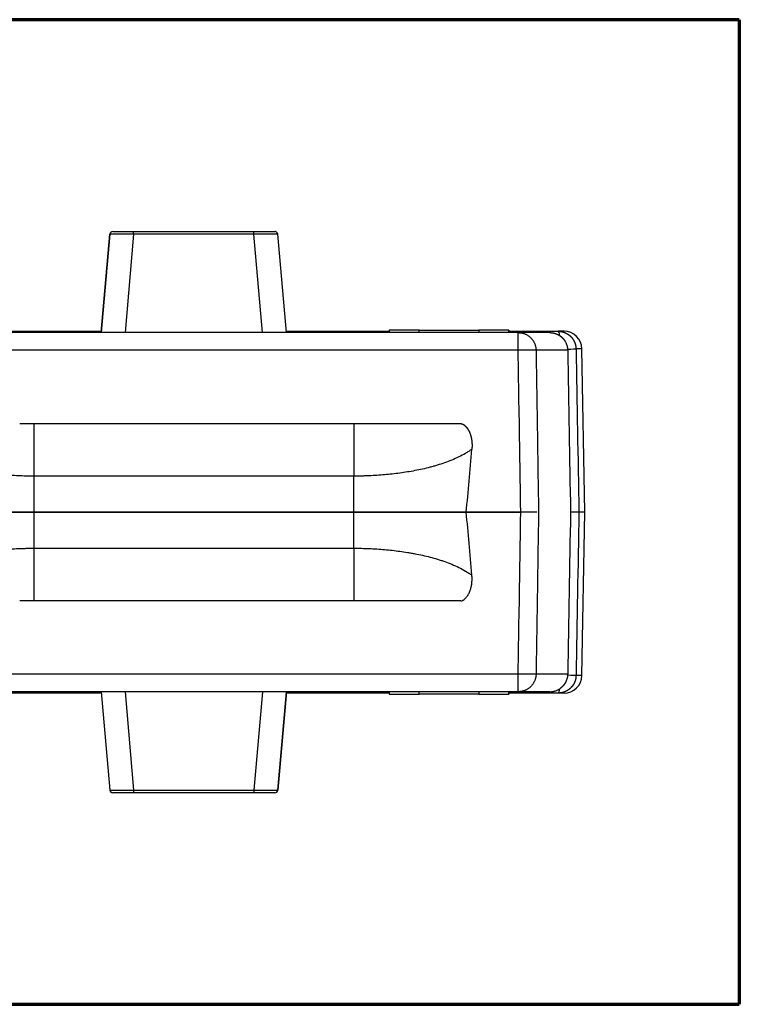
# Model space of a CAD drawing. Header units: millimetres. Extents: x 20 to 400, y 20 to 277.
# Tile 12 of 19: x 147 to 208, y 195 to 277. Entities that reach past the tile are written whole.
import ezdxf

# ---------------------------------------------------------------- set-up
doc = ezdxf.new("R2010")
doc.units = ezdxf.units.MM
doc.layers.add('1', color=7, linetype='Continuous', true_color=0xffffff)

msp = doc.modelspace()

# ---------------------------------------------------------------- linework, layer by layer
at = {"layer": '1', "color": 8, "linetype": 'Continuous', "lineweight": 70}
for p, q in [((207.5, 277), (116.25, 277)), ((207.5, 277), (207.5, 194.667)), ((116.25, 194.667), (207.5, 194.667))]:
    msp.add_line(p, q, dxfattribs=at)
at = {"layer": '1', "color": 18, "linetype": 'Continuous', "lineweight": 25}
for p, q in [((154.123, 250.831), (154.843, 259.054)), ((154.843, 259.054), (154.124, 250.831)), ((154.843, 259.054), (154.843, 259.054)), ((156.836, 259.054), (156.117, 250.831)), ((156.836, 259.282), (166.903, 259.282)), ((166.903, 259.054), (156.836, 259.054)), ((167.622, 250.831), (166.903, 259.054)), ((169.614, 250.831), (168.895, 259.054)), ((180.717, 251.031), (178.217, 251.031)), ((178.217, 251.031), (178.217, 250.831)), ((180.717, 251.031), (185.717, 251.031)), ((180.717, 250.831), (180.717, 251.031)), ((188.217, 251.031), (185.717, 251.031)), ((185.717, 251.031), (185.717, 250.831)), ((188.217, 251.031), (188.218, 251.031)), ((188.217, 250.831), (188.217, 251.031)), ((188.218, 251.031), (188.218, 250.831)), ((194.34, 249.472), (193.842, 249.472)), ((194.578, 235.818), (194.34, 249.472)), ((189.096, 243.838), (189.012, 249.357)), ((193.143, 249.357), (190.499, 249.357)), ((147.307, 243.243), (148.494, 243.243)), ((148.494, 243.243), (175.244, 243.243)), ((175.244, 243.243), (176.428, 243.243)), ((175.244, 238.833), (148.494, 238.833)), ((148.494, 238.833), (148.494, 235.818)), ((175.244, 235.818), (175.244, 238.833)), ((139.075, 235.818), (148.494, 235.818)), ((148.494, 235.818), (139.075, 235.818)), ((148.494, 235.818), (175.244, 235.818)), ((148.494, 235.818), (148.494, 232.802)), ((175.244, 235.818), (148.494, 235.818)), ((175.244, 235.818), (184.664, 235.818)), ((184.664, 235.818), (175.244, 235.818)), ((175.244, 232.802), (175.244, 235.818)), ((184.664, 235.818), (189.012, 235.818)), ((189.219, 235.818), (184.664, 235.818)), ((189.012, 235.818), (189.219, 235.818)), ((194.578, 235.818), (194.082, 235.818)), ((194.578, 235.818), (194.082, 235.818)), ((194.34, 222.163), (194.578, 235.818)), ((148.494, 228.393), (147.307, 228.393)), ((175.244, 228.393), (148.494, 228.393)), ((176.428, 228.393), (175.244, 228.393)), ((189.012, 222.278), (189.096, 227.797)), ((189.012, 222.278), (134.721, 222.278)), ((193.143, 222.278), (190.499, 222.278)), ((194.34, 222.163), (193.842, 222.163)), ((154.125, 220.805), (154.844, 212.581)), ((156.117, 220.805), (156.836, 212.581)), ((167.622, 220.805), (166.903, 212.581)), ((169.616, 220.805), (168.896, 212.581)), ((168.896, 212.581), (169.615, 220.805)), ((178.217, 220.805), (178.217, 220.605)), ((180.717, 220.605), (180.717, 220.805)), ((185.717, 220.805), (185.717, 220.605)), ((188.217, 220.605), (188.217, 220.805)), ((188.218, 220.805), (188.218, 220.605)), ((178.217, 220.605), (180.717, 220.605)), ((185.717, 220.605), (180.717, 220.605)), ((185.717, 220.605), (188.217, 220.605)), ((188.218, 220.605), (188.217, 220.605)), ((156.836, 212.581), (166.903, 212.581)), ((168.896, 212.581), (168.896, 212.581)), ((166.903, 212.353), (156.836, 212.353))]:
    msp.add_line(p, q, dxfattribs=at)
for centre, start, end in [((192.84, 249.446), 1, 90), ((192.84, 222.189), 270, 359)]:
    msp.add_arc(centre, 1.5, start, end, dxfattribs=at)
for centre, major_axis, ratio, start_param, end_param in [((155.092, 259.032), (0, 0.25), 1, 0, 1.48353), ((155.092, 259.032), (0, -0.25), 1, 3.141593, 4.625123), ((156.836, 259.032), (0, 0.25), 0.000175, 4.799655, 6.283185), ((166.903, 259.032), (0, -0.25), 0.000175, 1.658063, 3.141593), ((168.646, 259.032), (0, -0.25), 1, 2.780701, 3.141593), ((168.646, 259.032), (0, -0.25), 1, 1.658063, 2.482651), ((192.34, 249.746), (0, 1.2), 0.172399, 5.474782, 6.283185), ((192.643, 249.451), (-1.2, -0.021), 0.003119, 1.995404, 3.090636), ((148.496, 238.833), (0, 10), 0.000175, 1.114096, 1.570796), ((175.246, 238.833), (0, 10), 0.000175, 1.114096, 1.570796), ((175.253, 3049.024), (0.009, 2864.497), 0.017455, 3.331114, 3.340642), ((175.253, -2577.361), (-0.009, 2864.468), 0.017455, 6.084135, 6.093663), ((148.496, 232.802), (0, -10), 0.000175, 4.712389, 5.169089), ((175.246, 232.802), (0, -10), 0.000175, 4.712389, 5.16909), ((192.643, 222.184), (1.2, -0.021), 0.003119, 0.050957, 1.146188), ((192.34, 221.889), (0, 1.2), 0.172399, 3.141593, 3.949996), ((155.093, 212.603), (0, -0.25), 1, 4.799655, 6.283185), ((156.836, 212.603), (0, 0.25), 0.000175, 1.658063, 3.141593), ((166.903, 212.603), (0, 0.25), 0.000175, 1.658063, 3.141593), ((168.647, 212.603), (0, 0.25), 1, 3.141593, 4.625123), ((168.647, 212.603), (0, -0.25), 1, 0, 1.48353)]:
    msp.add_ellipse(centre, major_axis=major_axis, ratio=ratio, start_param=start_param, end_param=end_param, dxfattribs=at)
for points, degree, knots in [([(156.836, 259.054), (156.829, 259.054), (156.814, 259.054), (156.793, 259.055), (156.772, 259.055), (156.75, 259.055), (156.729, 259.055), (156.707, 259.056), (156.686, 259.056), (156.664, 259.056), (156.643, 259.056), (156.622, 259.057), (156.6, 259.057), (156.579, 259.057), (156.558, 259.057), (156.537, 259.058), (156.515, 259.058), (156.494, 259.058), (156.473, 259.058), (156.452, 259.059), (156.431, 259.059), (156.41, 259.059), (156.389, 259.059), (156.368, 259.059), (156.347, 259.06), (156.327, 259.06), (156.306, 259.06), (156.285, 259.06), (156.265, 259.061), (156.244, 259.061), (156.224, 259.061), (156.203, 259.061), (156.183, 259.061), (156.163, 259.062), (156.143, 259.062), (156.123, 259.062), (156.103, 259.062), (156.083, 259.063), (156.063, 259.063), (156.043, 259.063), (156.024, 259.063), (156.004, 259.063), (155.985, 259.063), (155.966, 259.064), (155.946, 259.064), (155.927, 259.064), (155.908, 259.064), (155.889, 259.064), (155.87, 259.064), (155.852, 259.065), (155.833, 259.065), (155.815, 259.065), (155.796, 259.065), (155.778, 259.065), (155.76, 259.065), (155.742, 259.065), (155.724, 259.065), (155.707, 259.065), (155.689, 259.066), (155.672, 259.066), (155.654, 259.066), (155.637, 259.066), (155.62, 259.066), (155.603, 259.066), (155.586, 259.066), (155.57, 259.066), (155.553, 259.066), (155.537, 259.066), (155.521, 259.066), (155.505, 259.066), (155.489, 259.066), (155.473, 259.066), (155.458, 259.066), (155.442, 259.066), (155.427, 259.066), (155.412, 259.066), (155.397, 259.066), (155.382, 259.066), (155.368, 259.066), (155.353, 259.066), (155.339, 259.066), (155.325, 259.066), (155.311, 259.066), (155.298, 259.066), (155.284, 259.066), (155.271, 259.066), (155.258, 259.066), (155.245, 259.066), (155.232, 259.066), (155.219, 259.066), (155.207, 259.066), (155.195, 259.065), (155.182, 259.065), (155.171, 259.065), (155.159, 259.065), (155.147, 259.065), (155.136, 259.065), (155.125, 259.065), (155.114, 259.065), (155.104, 259.065), (155.093, 259.064), (155.083, 259.064), (155.073, 259.064), (155.063, 259.064), (155.053, 259.064), (155.044, 259.064), (155.034, 259.063), (155.025, 259.063), (155.017, 259.063), (155.008, 259.063), (155, 259.063), (154.991, 259.063), (154.983, 259.062), (154.976, 259.062), (154.968, 259.062), (154.961, 259.062), (154.953, 259.061), (154.947, 259.061), (154.94, 259.061), (154.933, 259.061), (154.927, 259.061), (154.921, 259.06), (154.915, 259.06), (154.91, 259.06), (154.904, 259.06), (154.899, 259.059), (154.894, 259.059), (154.89, 259.059), (154.885, 259.059), (154.881, 259.059), (154.877, 259.058), (154.873, 259.058), (154.869, 259.058), (154.866, 259.058), (154.863, 259.057), (154.86, 259.057), (154.857, 259.057), (154.855, 259.057), (154.853, 259.056), (154.851, 259.056), (154.849, 259.056), (154.847, 259.056), (154.846, 259.055), (154.845, 259.055), (154.844, 259.055), (154.844, 259.055), (154.843, 259.054), (154.843, 259.054), (154.843, 259.054)], 3, [0, 0, 0, 0, 0.006862, 0.013724, 0.020585, 0.027446, 0.034306, 0.041166, 0.048025, 0.054884, 0.061742, 0.0686, 0.075457, 0.082314, 0.08917, 0.096026, 0.102881, 0.109736, 0.116591, 0.123445, 0.130299, 0.137152, 0.144005, 0.150858, 0.15771, 0.164562, 0.171413, 0.178264, 0.185115, 0.191966, 0.198816, 0.205665, 0.212515, 0.219364, 0.226213, 0.233061, 0.23991, 0.246758, 0.253605, 0.260453, 0.2673, 0.274147, 0.280993, 0.28784, 0.294686, 0.301532, 0.308377, 0.315223, 0.322068, 0.328913, 0.335758, 0.342603, 0.349448, 0.356292, 0.363136, 0.36998, 0.376824, 0.383668, 0.390512, 0.397355, 0.404199, 0.411042, 0.417886, 0.424729, 0.431572, 0.438415, 0.445258, 0.452101, 0.458944, 0.465786, 0.472629, 0.479472, 0.486315, 0.493157, 0.5, 0.506843, 0.513685, 0.520528, 0.527371, 0.534214, 0.541056, 0.547899, 0.554742, 0.561585, 0.568428, 0.575271, 0.582114, 0.588958, 0.595801, 0.602645, 0.609488, 0.616332, 0.623176, 0.63002, 0.636864, 0.643708, 0.650552, 0.657397, 0.664242, 0.671087, 0.677932, 0.684777, 0.691623, 0.698468, 0.705314, 0.71216, 0.719007, 0.725853, 0.7327, 0.739547, 0.746395, 0.753242, 0.76009, 0.766939, 0.773787, 0.780636, 0.787485, 0.794335, 0.801184, 0.808034, 0.814885, 0.821736, 0.828587, 0.835438, 0.84229, 0.849142, 0.855995, 0.862848, 0.869701, 0.876555, 0.883409, 0.890264, 0.897119, 0.903974, 0.91083, 0.917686, 0.924543, 0.9314, 0.938258, 0.945116, 0.951975, 0.958834, 0.965694, 0.972554, 0.979415, 0.986276, 0.993138, 1, 1, 1, 1]), ([(155.015, 259.27), (154.991, 259.263), (154.965, 259.249), (154.943, 259.231), (154.94, 259.228)], 3, [0, 0, 0, 0, 0.813873, 1, 1, 1, 1]), ([(155.092, 259.282), (155.092, 259.282), (155.234, 259.282), (155.37, 259.282), (155.861, 259.282), (156.172, 259.282), (156.495, 259.282), (156.836, 259.282)], 2, [0, 0, 0, 0.25, 0.25, 0.5, 0.75, 0.75, 1, 1, 1]), ([(166.903, 259.282), (167.243, 259.282), (167.566, 259.282), (167.876, 259.282), (168.367, 259.282), (168.504, 259.282), (168.646, 259.282), (168.646, 259.282)], 2, [0, 0, 0, 0.25, 0.25, 0.5, 0.75, 0.75, 1, 1, 1]), ([(168.895, 259.054), (168.895, 259.054), (168.895, 259.054), (168.894, 259.055), (168.893, 259.055), (168.891, 259.056), (168.888, 259.056), (168.884, 259.057), (168.879, 259.057), (168.873, 259.058), (168.866, 259.058), (168.858, 259.058), (168.85, 259.059), (168.841, 259.059), (168.83, 259.06), (168.819, 259.06), (168.807, 259.061), (168.794, 259.061), (168.781, 259.062), (168.766, 259.062), (168.751, 259.062), (168.735, 259.063), (168.718, 259.063), (168.7, 259.063), (168.681, 259.064), (168.662, 259.064), (168.642, 259.064), (168.621, 259.065), (168.599, 259.065), (168.576, 259.065), (168.553, 259.065), (168.529, 259.066), (168.504, 259.066), (168.479, 259.066), (168.452, 259.066), (168.426, 259.066), (168.398, 259.066), (168.37, 259.066), (168.341, 259.066), (168.311, 259.066), (168.281, 259.066), (168.25, 259.066), (168.219, 259.066), (168.187, 259.066), (168.154, 259.066), (168.121, 259.066), (168.087, 259.066), (168.053, 259.066), (168.019, 259.065), (167.983, 259.065), (167.948, 259.065), (167.911, 259.065), (167.875, 259.064), (167.838, 259.064), (167.8, 259.064), (167.762, 259.063), (167.724, 259.063), (167.685, 259.063), (167.646, 259.062), (167.607, 259.062), (167.567, 259.062), (167.527, 259.061), (167.487, 259.061), (167.446, 259.06), (167.405, 259.06), (167.364, 259.059), (167.323, 259.059), (167.281, 259.058), (167.24, 259.058), (167.198, 259.058), (167.156, 259.057), (167.114, 259.057), (167.072, 259.056), (167.03, 259.056), (166.987, 259.055), (166.945, 259.055), (166.917, 259.054), (166.903, 259.054)], 3, [0, 0, 0, 0, 0.000094, 0.013632, 0.027167, 0.0407, 0.054232, 0.067761, 0.081289, 0.094814, 0.108338, 0.121861, 0.135382, 0.148901, 0.162419, 0.175935, 0.18945, 0.202964, 0.216476, 0.229987, 0.243497, 0.257006, 0.270514, 0.284021, 0.297527, 0.311033, 0.324537, 0.338041, 0.351544, 0.365046, 0.378548, 0.392049, 0.40555, 0.41905, 0.43255, 0.44605, 0.459549, 0.473049, 0.486548, 0.500047, 0.513546, 0.527046, 0.540545, 0.554044, 0.567544, 0.581044, 0.594545, 0.608045, 0.621547, 0.635048, 0.648551, 0.662054, 0.675557, 0.689062, 0.702567, 0.716073, 0.72958, 0.743088, 0.756597, 0.770107, 0.783618, 0.797131, 0.810644, 0.824159, 0.837676, 0.851193, 0.864713, 0.878234, 0.891756, 0.90528, 0.918806, 0.932333, 0.945863, 0.959394, 0.972927, 0.986463, 1, 1, 1, 1]), ([(168.854, 259.058), (168.858, 259.081), (168.859, 259.124), (168.836, 259.189), (168.789, 259.241), (168.746, 259.263), (168.722, 259.27)], 3, [0, 0, 0, 0, 0.247942, 0.500165, 0.752417, 1, 1, 1, 1]), ([(189.012, 249.357), (189.012, 249.454), (189.012, 249.551), (189.012, 249.741), (189.012, 249.834), (189.012, 250.012), (189.012, 250.097), (189.012, 250.258), (189.012, 250.332), (189.012, 250.469), (189.012, 250.53), (189.012, 250.637), (189.012, 250.682), (189.012, 250.756), (189.012, 250.784), (189.012, 250.821), (189.012, 250.831), (189.012, 250.831)], 3, [0, 0, 0, 0, 0.125, 0.125, 0.25, 0.25, 0.375, 0.375, 0.5, 0.5, 0.625, 0.625, 0.75, 0.75, 0.875, 0.875, 1, 1, 1, 1]), ([(191.663, 250.831), (191.667, 250.831), (191.675, 250.831), (191.686, 250.83), (191.698, 250.83), (191.71, 250.83), (191.722, 250.829), (191.733, 250.829), (191.745, 250.828), (191.757, 250.828), (191.769, 250.827), (191.781, 250.826), (191.793, 250.825), (191.805, 250.824), (191.818, 250.822), (191.83, 250.821), (191.842, 250.82), (191.855, 250.818), (191.867, 250.816), (191.879, 250.815), (191.892, 250.813), (191.904, 250.811), (191.917, 250.809), (191.93, 250.806), (191.942, 250.804), (191.955, 250.801), (191.968, 250.799), (191.981, 250.796), (191.994, 250.793), (192.007, 250.79), (192.02, 250.787), (192.033, 250.784), (192.046, 250.78), (192.059, 250.777), (192.072, 250.773), (192.086, 250.769), (192.099, 250.765), (192.112, 250.761), (192.126, 250.757), (192.139, 250.752), (192.153, 250.747), (192.172, 250.74), (192.198, 250.73), (192.231, 250.717), (192.263, 250.703), (192.295, 250.688), (192.327, 250.672), (192.36, 250.655), (192.392, 250.637), (192.425, 250.617), (192.458, 250.597), (192.479, 250.582), (192.49, 250.575)], 3, [0, 0, 0, 0, 0.012754, 0.025535, 0.038347, 0.051195, 0.064082, 0.077015, 0.089996, 0.103031, 0.116124, 0.129279, 0.1425, 0.155792, 0.169158, 0.182603, 0.196131, 0.209745, 0.223449, 0.237247, 0.251142, 0.265139, 0.27924, 0.29345, 0.307771, 0.322206, 0.33676, 0.351434, 0.366233, 0.381158, 0.396213, 0.411402, 0.426725, 0.442187, 0.457789, 0.473535, 0.489426, 0.505465, 0.521655, 0.537998, 0.554495, 0.571149, 0.610846, 0.651204, 0.692243, 0.73398, 0.776434, 0.81962, 0.863556, 0.908255, 0.953732, 1, 1, 1, 1]), ([(192.34, 250.946), (192.347, 250.946), (192.36, 250.946), (192.38, 250.946), (192.4, 250.945), (192.42, 250.944), (192.439, 250.943), (192.459, 250.941), (192.478, 250.94), (192.497, 250.938), (192.516, 250.936), (192.535, 250.933), (192.554, 250.931), (192.572, 250.928), (192.591, 250.925), (192.609, 250.922), (192.627, 250.919), (192.645, 250.915), (192.662, 250.911), (192.68, 250.907), (192.697, 250.903), (192.714, 250.899), (192.731, 250.894), (192.748, 250.89), (192.765, 250.885), (192.781, 250.88), (192.797, 250.875), (192.814, 250.87), (192.829, 250.864), (192.845, 250.859), (192.861, 250.853), (192.876, 250.847), (192.891, 250.841), (192.906, 250.835), (192.921, 250.829), (192.936, 250.823), (192.95, 250.817), (192.965, 250.81), (192.979, 250.804), (192.993, 250.797), (193.006, 250.79), (193.02, 250.784), (193.033, 250.777), (193.047, 250.77), (193.06, 250.763), (193.072, 250.756), (193.085, 250.749), (193.098, 250.741), (193.11, 250.734), (193.122, 250.727), (193.134, 250.719), (193.146, 250.712), (193.157, 250.705), (193.169, 250.697), (193.18, 250.69), (193.191, 250.682), (193.202, 250.675), (193.213, 250.667), (193.223, 250.659), (193.234, 250.652), (193.244, 250.644), (193.254, 250.636), (193.264, 250.629), (193.273, 250.621), (193.283, 250.614), (193.292, 250.606), (193.302, 250.598), (193.311, 250.591), (193.32, 250.583), (193.329, 250.575), (193.337, 250.568), (193.346, 250.56), (193.354, 250.553), (193.362, 250.545), (193.37, 250.538), (193.378, 250.53), (193.394, 250.515), (193.418, 250.491), (193.448, 250.459), (193.478, 250.426), (193.506, 250.392), (193.533, 250.357), (193.559, 250.322), (193.584, 250.287), (193.608, 250.25), (193.631, 250.214), (193.652, 250.176), (193.672, 250.139), (193.691, 250.101), (193.709, 250.063), (193.726, 250.024), (193.742, 249.985), (193.756, 249.946), (193.769, 249.907), (193.782, 249.867), (193.793, 249.828), (193.802, 249.788), (193.811, 249.749), (193.819, 249.709), (193.825, 249.669), (193.831, 249.63), (193.835, 249.59), (193.838, 249.551), (193.841, 249.511), (193.841, 249.485), (193.842, 249.472)], 3, [0, 0, 0, 0, 0.008624, 0.017193, 0.025708, 0.034169, 0.042576, 0.050928, 0.059226, 0.067469, 0.075658, 0.083793, 0.091874, 0.0999, 0.107872, 0.115789, 0.123652, 0.131461, 0.139216, 0.146916, 0.154562, 0.162153, 0.16969, 0.177173, 0.184602, 0.191976, 0.199296, 0.206561, 0.213773, 0.220929, 0.228032, 0.23508, 0.242074, 0.249014, 0.255899, 0.26273, 0.269506, 0.276228, 0.282896, 0.28951, 0.296069, 0.302574, 0.309025, 0.315421, 0.321763, 0.32805, 0.334284, 0.340462, 0.346587, 0.352657, 0.358673, 0.364635, 0.370542, 0.376395, 0.382194, 0.387938, 0.393628, 0.399264, 0.404845, 0.410372, 0.415845, 0.421263, 0.426627, 0.431937, 0.437192, 0.442393, 0.44754, 0.452632, 0.45767, 0.462654, 0.467583, 0.472458, 0.477279, 0.482046, 0.486758, 0.491416, 0.496019, 0.515227, 0.534345, 0.553374, 0.572313, 0.591162, 0.609921, 0.628591, 0.647172, 0.665662, 0.684064, 0.702375, 0.720598, 0.73873, 0.756774, 0.774727, 0.792592, 0.810367, 0.828052, 0.845649, 0.863156, 0.880574, 0.897902, 0.915141, 0.932291, 0.949352, 0.966324, 0.983207, 1, 1, 1, 1]), ([(192.49, 250.575), (192.494, 250.572), (192.503, 250.566), (192.515, 250.557), (192.528, 250.548), (192.54, 250.539), (192.552, 250.529), (192.564, 250.52), (192.576, 250.51), (192.588, 250.501), (192.6, 250.491), (192.611, 250.481), (192.623, 250.472), (192.634, 250.462), (192.645, 250.452), (192.656, 250.441), (192.667, 250.431), (192.678, 250.421), (192.688, 250.411), (192.699, 250.4), (192.709, 250.39), (192.719, 250.38), (192.729, 250.369), (192.739, 250.358), (192.749, 250.348), (192.758, 250.337), (192.768, 250.327), (192.777, 250.316), (192.786, 250.305), (192.795, 250.294), (192.804, 250.283), (192.813, 250.273), (192.821, 250.262), (192.83, 250.251), (192.838, 250.24), (192.846, 250.229), (192.854, 250.218), (192.862, 250.207), (192.87, 250.196), (192.877, 250.185), (192.885, 250.174), (192.892, 250.163), (192.899, 250.152), (192.906, 250.141), (192.913, 250.13), (192.92, 250.119), (192.927, 250.108), (192.946, 250.075), (192.977, 250.02), (193.014, 249.942), (193.045, 249.865), (193.067, 249.802), (193.083, 249.751), (193.093, 249.713), (193.102, 249.676), (193.111, 249.639), (193.118, 249.603), (193.124, 249.566), (193.13, 249.53), (193.134, 249.493), (193.137, 249.469), (193.138, 249.457)], 3, [0, 0, 0, 0, 0.012312, 0.024561, 0.036746, 0.048866, 0.060922, 0.072913, 0.084839, 0.0967, 0.108495, 0.120224, 0.131888, 0.143486, 0.155018, 0.166484, 0.177885, 0.189219, 0.200488, 0.211691, 0.222828, 0.2339, 0.244906, 0.255848, 0.266724, 0.277536, 0.288284, 0.298967, 0.309587, 0.320143, 0.330636, 0.341066, 0.351434, 0.36174, 0.371984, 0.382168, 0.392291, 0.402353, 0.412356, 0.4223, 0.432186, 0.442014, 0.451785, 0.461499, 0.471157, 0.48076, 0.490308, 0.499803, 0.566637, 0.630183, 0.690998, 0.749714, 0.779364, 0.80822, 0.836422, 0.864112, 0.891432, 0.918531, 0.945556, 0.972661, 1, 1, 1, 1]), ([(176.428, 243.243), (176.684, 243.243), (176.94, 243.243), (177.194, 243.243), (177.578, 243.243), (178.728, 243.243), (180.261, 243.243), (181.411, 243.243), (181.794, 243.243), (181.922, 243.243), (182.497, 243.243), (182.561, 243.243), (182.621, 243.243), (183.545, 243.238), (183.567, 243.238), (183.567, 243.238), (183.568, 243.238), (183.568, 243.238), (183.569, 243.238), (183.569, 243.238), (183.569, 243.238), (183.57, 243.238), (183.57, 243.238), (183.571, 243.238), (183.571, 243.238), (183.572, 243.238), (183.572, 243.238), (183.573, 243.238), (183.573, 243.238), (183.574, 243.238), (183.574, 243.238), (183.575, 243.238), (183.575, 243.238), (183.576, 243.238), (183.576, 243.238), (183.577, 243.238), (183.577, 243.238), (183.578, 243.238), (183.578, 243.238), (183.579, 243.238), (183.579, 243.238), (183.58, 243.238), (183.58, 243.238), (183.581, 243.238), (183.581, 243.238), (183.622, 243.24), (183.663, 243.242), (183.701, 243.242), (183.739, 243.242), (183.767, 243.242), (183.795, 243.242), (183.822, 243.242), (183.849, 243.242), (183.866, 243.242), (183.883, 243.242), (183.9, 243.242), (183.917, 243.242), (183.94, 243.242), (183.963, 243.242), (183.99, 243.241), (184.017, 243.24), (184.056, 243.242), (184.085, 243.242), (184.109, 243.241), (184.133, 243.241), (184.171, 243.237), (184.212, 243.23), (184.252, 243.217), (184.292, 243.204), (184.328, 243.194), (184.364, 243.183), (184.398, 243.167), (184.431, 243.148), (184.463, 243.126), (184.493, 243.103), (184.522, 243.076), (184.547, 243.044), (184.548, 243.044), (184.548, 243.044), (184.548, 243.043), (184.548, 243.043), (184.549, 243.043), (184.549, 243.043), (184.549, 243.042), (184.549, 243.042), (184.55, 243.042), (184.55, 243.042), (184.55, 243.041), (184.551, 243.041), (184.551, 243.041), (184.551, 243.04), (184.551, 243.04), (184.552, 243.04), (184.552, 243.04), (184.552, 243.039), (184.553, 243.039), (184.553, 243.039), (184.553, 243.039), (184.553, 243.038), (184.554, 243.038), (184.554, 243.038), (184.554, 243.038), (184.555, 243.037), (184.555, 243.037), (184.555, 243.037), (184.555, 243.037), (184.556, 243.036), (184.557, 243.035), (184.557, 243.035), (184.558, 243.034), (184.558, 243.034), (184.559, 243.033), (184.559, 243.033), (184.56, 243.032), (184.56, 243.032), (184.561, 243.031), (184.561, 243.031), (184.562, 243.03), (184.563, 243.03), (184.563, 243.03), (184.564, 243.029), (184.564, 243.029), (184.565, 243.028), (184.606, 242.995), (184.644, 242.957), (184.681, 242.915), (184.716, 242.87), (184.75, 242.823), (184.784, 242.774), (184.815, 242.722), (184.846, 242.669), (184.876, 242.613), (184.905, 242.556), (184.932, 242.496), (184.958, 242.434), (184.983, 242.369), (185.006, 242.302), (185.027, 242.231), (185.045, 242.157), (185.046, 242.155), (185.047, 242.154), (185.047, 242.152), (185.048, 242.151), (185.048, 242.149), (185.049, 242.148), (185.049, 242.146), (185.05, 242.145), (185.05, 242.143), (185.051, 242.142), (185.051, 242.14), (185.052, 242.139), (185.052, 242.137), (185.053, 242.136), (185.053, 242.134), (185.055, 242.127), (185.057, 242.122), (185.059, 242.117), (185.061, 242.111), (185.063, 242.106), (185.065, 242.101), (185.066, 242.095), (185.068, 242.09), (185.089, 241.988), (185.107, 241.883), (185.122, 241.773), (185.134, 241.658), (185.141, 241.536), (185.144, 241.41), (185.142, 241.277), (185.136, 241.139), (185.135, 241.132), (185.135, 241.126), (185.134, 241.119), (185.133, 241.113), (185.133, 241.107), (185.132, 241.1), (185.132, 241.094), (185.131, 241.087)], 2, [0, 0, 0, 0.037587, 0.074951, 0.074951, 0.149902, 0.299804, 0.449705, 0.524656, 0.524656, 0.565255, 0.599607, 0.599607, 0.650651, 0.697834, 0.697948, 0.697994, 0.698039, 0.698085, 0.698131, 0.698176, 0.698222, 0.698268, 0.698313, 0.698359, 0.698405, 0.69845, 0.698496, 0.698542, 0.698587, 0.698633, 0.698679, 0.698724, 0.69877, 0.698816, 0.698861, 0.698907, 0.698953, 0.698998, 0.699044, 0.69909, 0.699135, 0.699181, 0.699227, 0.699273, 0.701229, 0.705096, 0.708796, 0.712329, 0.715411, 0.718043, 0.720632, 0.723179, 0.72525, 0.726847, 0.728444, 0.73004, 0.731922, 0.734089, 0.73644, 0.738977, 0.742101, 0.745303, 0.747781, 0.750057, 0.752977, 0.756711, 0.760655, 0.764638, 0.768389, 0.771906, 0.775442, 0.779, 0.78258, 0.78619, 0.789843, 0.793604, 0.795541, 0.795577, 0.795614, 0.79565, 0.795686, 0.795722, 0.795758, 0.795794, 0.79583, 0.795867, 0.795903, 0.795939, 0.795975, 0.796011, 0.796047, 0.796084, 0.79612, 0.796156, 0.796192, 0.796228, 0.796264, 0.796301, 0.796337, 0.796373, 0.796409, 0.796445, 0.796481, 0.796518, 0.796554, 0.79659, 0.79668, 0.796782, 0.79685, 0.796919, 0.796987, 0.797055, 0.797123, 0.797191, 0.797259, 0.797327, 0.797395, 0.797463, 0.797531, 0.797599, 0.797667, 0.797736, 0.800305, 0.805443, 0.810742, 0.816182, 0.821728, 0.827376, 0.833136, 0.839012, 0.84501, 0.851136, 0.857401, 0.863811, 0.870379, 0.877119, 0.884087, 0.891342, 0.895113, 0.895266, 0.895419, 0.895571, 0.895724, 0.895876, 0.896029, 0.896182, 0.896334, 0.896487, 0.896639, 0.896792, 0.896945, 0.897097, 0.89725, 0.897479, 0.898302, 0.898851, 0.899399, 0.899948, 0.900497, 0.901046, 0.901595, 0.906929, 0.917171, 0.927766, 0.938801, 0.950336, 0.962408, 0.975045, 0.98824, 0.995274, 0.995904, 0.996534, 0.997164, 0.997795, 0.998425, 0.999055, 1, 1, 1]), ([(148.494, 238.833), (148.062, 238.833), (147.631, 238.842), (146.771, 238.878), (146.342, 238.906), (145.486, 238.98), (145.059, 239.027), (144.421, 239.113), (144.209, 239.145), (143.89, 239.197), (143.784, 239.215), (143.572, 239.252), (143.467, 239.272), (142.939, 239.373), (142.52, 239.466), (141.899, 239.629), (141.693, 239.687), (141.385, 239.78), (141.283, 239.812), (141.08, 239.879), (140.978, 239.913), (140.677, 240.02), (140.478, 240.096), (140.086, 240.258), (139.892, 240.344), (139.512, 240.53), (139.325, 240.629), (139.051, 240.791), (138.961, 240.847), (138.782, 240.963), (138.694, 241.024), (138.608, 241.087)], 3, [0, 0, 0, 0, 0.125, 0.125, 0.25, 0.25, 0.375, 0.375, 0.4375, 0.4375, 0.46875, 0.46875, 0.5, 0.5, 0.625, 0.625, 0.6875, 0.6875, 0.71875, 0.71875, 0.75, 0.75, 0.8125, 0.8125, 0.875, 0.875, 0.9375, 0.9375, 0.96875, 0.96875, 1, 1, 1, 1]), ([(185.131, 241.087), (185.045, 241.024), (184.956, 240.963), (184.822, 240.875), (184.776, 240.846), (184.685, 240.79), (184.639, 240.762), (184.408, 240.626), (184.22, 240.526), (183.837, 240.34), (183.643, 240.253), (183.25, 240.091), (183.051, 240.016), (182.649, 239.874), (182.445, 239.808), (182.138, 239.715), (182.035, 239.685), (181.828, 239.627), (181.725, 239.599), (181.414, 239.517), (181.206, 239.467), (180.788, 239.374), (180.579, 239.331), (179.95, 239.21), (179.528, 239.142), (178.681, 239.027), (178.255, 238.98), (177.4, 238.906), (176.97, 238.879), (176.431, 238.856), (176.324, 238.852), (176.108, 238.845), (175.784, 238.836), (175.46, 238.833), (175.244, 238.833)], 3, [0, 0, 0, 0, 0.03125, 0.03125, 0.046875, 0.046875, 0.0625, 0.0625, 0.125, 0.125, 0.1875, 0.1875, 0.25, 0.25, 0.3125, 0.3125, 0.34375, 0.34375, 0.375, 0.375, 0.4375, 0.4375, 0.5, 0.5, 0.625, 0.625, 0.75, 0.75, 0.875, 0.875, 0.90625, 0.90625, 0.9375, 1, 1, 1, 1]), ([(190.557, 235.818), (190.554, 235.818), (190.548, 235.818), (190.539, 235.818), (190.529, 235.818), (190.519, 235.818), (190.509, 235.818), (190.498, 235.818), (190.488, 235.817), (190.476, 235.817), (190.465, 235.817), (190.453, 235.817), (190.441, 235.817), (190.429, 235.817), (190.416, 235.817), (190.404, 235.817), (190.39, 235.817), (190.377, 235.817), (190.363, 235.817), (190.349, 235.817), (190.335, 235.817), (190.32, 235.817), (190.305, 235.817), (190.29, 235.817), (190.275, 235.817), (190.259, 235.817), (190.243, 235.817), (190.227, 235.817), (190.21, 235.817), (190.194, 235.817), (190.177, 235.817), (190.159, 235.817), (190.142, 235.817), (190.124, 235.817), (190.106, 235.817), (190.088, 235.817), (190.069, 235.817), (190.05, 235.817), (190.032, 235.817), (190.012, 235.817), (189.993, 235.817), (189.974, 235.817), (189.954, 235.817), (189.934, 235.817), (189.914, 235.817), (189.893, 235.817), (189.873, 235.817), (189.852, 235.817), (189.832, 235.817), (189.811, 235.817), (189.79, 235.817), (189.768, 235.817), (189.747, 235.817), (189.726, 235.817), (189.704, 235.817), (189.683, 235.817), (189.661, 235.817), (189.639, 235.817), (189.617, 235.817), (189.595, 235.817), (189.573, 235.817), (189.551, 235.817), (189.529, 235.817), (189.507, 235.817), (189.485, 235.817), (189.462, 235.817), (189.44, 235.817), (189.418, 235.817), (189.396, 235.817), (189.373, 235.817), (189.351, 235.818), (189.329, 235.818), (189.307, 235.818), (189.285, 235.818), (189.263, 235.818), (189.241, 235.818), (189.226, 235.818), (189.219, 235.818)], 3, [0, 0, 0, 0, 0.012035, 0.024134, 0.036296, 0.048522, 0.06081, 0.073158, 0.085568, 0.098037, 0.110564, 0.12315, 0.135792, 0.14849, 0.161243, 0.174049, 0.186908, 0.199818, 0.212779, 0.225789, 0.238847, 0.251952, 0.265102, 0.278296, 0.291533, 0.304812, 0.318131, 0.331488, 0.344883, 0.358313, 0.371778, 0.385276, 0.398805, 0.412363, 0.425951, 0.439564, 0.453203, 0.466865, 0.480549, 0.494254, 0.507976, 0.521716, 0.535471, 0.549239, 0.563019, 0.576809, 0.590607, 0.604412, 0.618222, 0.632035, 0.64585, 0.659664, 0.673476, 0.687285, 0.701088, 0.714883, 0.72867, 0.742447, 0.75621, 0.76996, 0.783695, 0.797412, 0.811109, 0.824787, 0.838442, 0.852073, 0.865678, 0.879257, 0.892807, 0.906327, 0.919816, 0.933271, 0.946691, 0.960076, 0.973423, 0.986732, 1, 1, 1, 1]), ([(194.082, 235.818), (194.082, 235.818), (194.082, 235.818), (194.08, 235.818), (194.079, 235.818), (194.077, 235.818), (194.075, 235.818), (194.073, 235.818), (194.071, 235.817), (194.068, 235.817), (194.065, 235.817), (194.061, 235.817), (194.058, 235.817), (194.053, 235.817), (194.049, 235.817), (194.044, 235.817), (194.039, 235.817), (194.034, 235.817), (194.028, 235.817), (194.021, 235.817), (194.015, 235.817), (194.007, 235.817), (194, 235.817), (193.992, 235.817), (193.983, 235.817), (193.974, 235.817), (193.965, 235.817), (193.955, 235.817), (193.945, 235.817), (193.934, 235.817), (193.923, 235.817), (193.911, 235.817), (193.899, 235.817), (193.886, 235.817), (193.873, 235.817), (193.859, 235.817), (193.844, 235.817), (193.83, 235.817), (193.814, 235.817), (193.798, 235.817), (193.782, 235.817), (193.765, 235.817), (193.748, 235.817), (193.73, 235.817), (193.711, 235.817), (193.693, 235.817), (193.673, 235.817), (193.653, 235.817), (193.633, 235.817), (193.612, 235.817), (193.591, 235.817), (193.569, 235.817), (193.547, 235.817), (193.525, 235.817), (193.502, 235.818), (193.479, 235.818), (193.455, 235.818), (193.431, 235.818), (193.407, 235.818), (193.39, 235.818), (193.382, 235.818)], 3, [0, 0, 0, 0, 0.01237, 0.02492, 0.037653, 0.050568, 0.063667, 0.076949, 0.090417, 0.10407, 0.11791, 0.131935, 0.146148, 0.160547, 0.175134, 0.189908, 0.204869, 0.220017, 0.235351, 0.250872, 0.266578, 0.282469, 0.298544, 0.314803, 0.331243, 0.347864, 0.364664, 0.381642, 0.398795, 0.416123, 0.433622, 0.451291, 0.469127, 0.487127, 0.505289, 0.52361, 0.542086, 0.560714, 0.579491, 0.598413, 0.617475, 0.636675, 0.656006, 0.675466, 0.69505, 0.714752, 0.734568, 0.754492, 0.77452, 0.794645, 0.814863, 0.835167, 0.855553, 0.876013, 0.896542, 0.917133, 0.937781, 0.958479, 0.979221, 1, 1, 1, 1]), ([(138.608, 230.548), (138.694, 230.611), (138.782, 230.672), (138.917, 230.76), (138.962, 230.789), (139.054, 230.845), (139.1, 230.873), (139.331, 231.009), (139.519, 231.109), (139.902, 231.295), (140.096, 231.382), (140.489, 231.544), (140.688, 231.62), (141.09, 231.761), (141.293, 231.827), (141.601, 231.921), (141.704, 231.951), (141.91, 232.009), (142.014, 232.037), (142.325, 232.118), (142.533, 232.168), (142.95, 232.261), (143.159, 232.305), (143.789, 232.425), (144.21, 232.493), (145.058, 232.608), (145.483, 232.655), (146.339, 232.729), (146.768, 232.757), (147.307, 232.78), (147.415, 232.784), (147.631, 232.79), (147.954, 232.799), (148.278, 232.802), (148.494, 232.802)], 3, [0, 0, 0, 0, 0.03125, 0.03125, 0.046875, 0.046875, 0.0625, 0.0625, 0.125, 0.125, 0.1875, 0.1875, 0.25, 0.25, 0.3125, 0.3125, 0.34375, 0.34375, 0.375, 0.375, 0.4375, 0.4375, 0.5, 0.5, 0.625, 0.625, 0.75, 0.75, 0.875, 0.875, 0.90625, 0.90625, 0.9375, 1, 1, 1, 1]), ([(148.494, 232.802), (155.161, 232.802), (161.828, 232.802), (170.744, 232.802), (172.994, 232.802), (175.244, 232.802)], 3, [0, 0, 0, 0, 0.747664, 0.747664, 1, 1, 1, 1]), ([(175.244, 232.802), (175.676, 232.802), (176.107, 232.793), (176.967, 232.757), (177.396, 232.729), (178.252, 232.655), (178.679, 232.608), (179.317, 232.522), (179.53, 232.49), (179.848, 232.439), (179.954, 232.421), (180.166, 232.383), (180.272, 232.364), (180.8, 232.262), (181.218, 232.169), (181.84, 232.006), (182.046, 231.949), (182.353, 231.855), (182.455, 231.823), (182.659, 231.756), (182.76, 231.722), (183.062, 231.615), (183.261, 231.54), (183.653, 231.377), (183.846, 231.291), (184.226, 231.105), (184.413, 231.006), (184.688, 230.844), (184.778, 230.789), (184.956, 230.672), (185.045, 230.611), (185.131, 230.548)], 3, [0, 0, 0, 0, 0.125, 0.125, 0.25, 0.25, 0.375, 0.375, 0.4375, 0.4375, 0.46875, 0.46875, 0.5, 0.5, 0.625, 0.625, 0.6875, 0.6875, 0.71875, 0.71875, 0.75, 0.75, 0.8125, 0.8125, 0.875, 0.875, 0.9375, 0.9375, 0.96875, 0.96875, 1, 1, 1, 1]), ([(184.277, 228.404), (184.289, 228.408), (184.301, 228.413), (184.325, 228.423), (184.337, 228.429), (184.371, 228.447), (184.393, 228.459), (184.457, 228.501), (184.498, 228.533), (184.555, 228.584), (184.574, 228.602), (184.61, 228.638), (184.627, 228.657), (184.678, 228.715), (184.71, 228.755), (184.769, 228.837), (184.797, 228.88), (184.849, 228.969), (184.873, 229.014), (184.941, 229.152), (184.978, 229.246), (185.042, 229.439), (185.067, 229.538), (185.097, 229.688), (185.106, 229.739), (185.12, 229.84), (185.126, 229.891), (185.14, 230.042), (185.145, 230.143), (185.145, 230.346), (185.14, 230.447), (185.131, 230.548)], 3, [0, 0, 0, 0, 0.015625, 0.015625, 0.03125, 0.03125, 0.0625, 0.0625, 0.125, 0.125, 0.15625, 0.15625, 0.1875, 0.1875, 0.25, 0.25, 0.3125, 0.3125, 0.375, 0.375, 0.5, 0.5, 0.625, 0.625, 0.6875, 0.6875, 0.75, 0.75, 0.875, 0.875, 1, 1, 1, 1]), ([(189.012, 220.805), (189.012, 220.805), (189.012, 220.814), (189.012, 220.851), (189.012, 220.879), (189.012, 220.953), (189.012, 220.999), (189.012, 221.105), (189.012, 221.167), (189.012, 221.303), (189.012, 221.378), (189.012, 221.538), (189.012, 221.623), (189.012, 221.802), (189.012, 221.895), (189.012, 222.084), (189.012, 222.181), (189.012, 222.278)], 3, [0, 0, 0, 0, 0.125, 0.125, 0.25, 0.25, 0.375, 0.375, 0.5, 0.5, 0.625, 0.625, 0.75, 0.75, 0.875, 0.875, 1, 1, 1, 1]), ([(190.499, 222.278), (190.498, 222.278), (190.496, 222.278), (190.494, 222.278), (190.491, 222.278), (190.487, 222.277), (190.484, 222.277), (190.48, 222.277), (190.476, 222.276), (190.472, 222.276), (190.467, 222.276), (190.462, 222.276), (190.457, 222.276), (190.451, 222.275), (190.445, 222.275), (190.439, 222.275), (190.433, 222.275), (190.426, 222.274), (190.419, 222.274), (190.411, 222.274), (190.404, 222.274), (190.395, 222.273), (190.387, 222.273), (190.378, 222.273), (190.369, 222.273), (190.359, 222.273), (190.349, 222.273), (190.339, 222.272), (190.328, 222.272), (190.317, 222.272), (190.306, 222.272), (190.294, 222.272), (190.281, 222.272), (190.269, 222.271), (190.256, 222.271), (190.242, 222.271), (190.228, 222.271), (190.214, 222.271), (190.199, 222.271), (190.184, 222.271), (190.168, 222.271), (190.152, 222.271), (190.136, 222.271), (190.119, 222.27), (190.102, 222.27), (190.084, 222.27), (190.066, 222.27), (190.047, 222.27), (190.028, 222.27), (190.009, 222.27), (189.989, 222.27), (189.969, 222.27), (189.948, 222.27), (189.927, 222.27), (189.905, 222.27), (189.883, 222.27), (189.86, 222.27), (189.837, 222.271), (189.814, 222.271), (189.79, 222.271), (189.766, 222.271), (189.742, 222.271), (189.717, 222.271), (189.691, 222.271), (189.665, 222.271), (189.639, 222.271), (189.613, 222.272), (189.586, 222.272), (189.558, 222.272), (189.531, 222.272), (189.503, 222.273), (189.474, 222.273), (189.445, 222.273), (189.416, 222.273), (189.387, 222.274), (189.357, 222.274), (189.327, 222.274), (189.296, 222.275), (189.266, 222.275), (189.235, 222.275), (189.204, 222.276), (189.172, 222.276), (189.14, 222.277), (189.109, 222.277), (189.076, 222.277), (189.044, 222.278), (189.022, 222.278), (189.012, 222.278)], 3, [0, 0, 0, 0, 0.008468, 0.017014, 0.025639, 0.034342, 0.043124, 0.051984, 0.060923, 0.06994, 0.079036, 0.08821, 0.097462, 0.106793, 0.116203, 0.125691, 0.135258, 0.144903, 0.154626, 0.164428, 0.174309, 0.184268, 0.194305, 0.204421, 0.214616, 0.224889, 0.23524, 0.24567, 0.256179, 0.266766, 0.277431, 0.288175, 0.298997, 0.309898, 0.320878, 0.331936, 0.343072, 0.354287, 0.365581, 0.376953, 0.388403, 0.399932, 0.41154, 0.423226, 0.43499, 0.446834, 0.458755, 0.470755, 0.482834, 0.494991, 0.507227, 0.519541, 0.531933, 0.544404, 0.556954, 0.569582, 0.582289, 0.595074, 0.607938, 0.62088, 0.633901, 0.647, 0.660178, 0.673435, 0.686769, 0.700183, 0.713675, 0.727245, 0.740894, 0.754621, 0.768427, 0.782312, 0.796275, 0.810316, 0.824436, 0.838635, 0.852912, 0.867267, 0.881701, 0.896214, 0.910805, 0.925475, 0.940223, 0.955049, 0.969954, 0.984938, 1, 1, 1, 1]), ([(193.842, 222.163), (193.841, 222.156), (193.841, 222.143), (193.84, 222.123), (193.839, 222.103), (193.838, 222.082), (193.836, 222.062), (193.835, 222.041), (193.832, 222.02), (193.83, 221.999), (193.827, 221.978), (193.824, 221.957), (193.82, 221.936), (193.816, 221.914), (193.812, 221.893), (193.808, 221.871), (193.803, 221.849), (193.797, 221.827), (193.792, 221.805), (193.786, 221.783), (193.779, 221.761), (193.773, 221.739), (193.765, 221.716), (193.758, 221.694), (193.75, 221.672), (193.741, 221.649), (193.732, 221.627), (193.723, 221.604), (193.713, 221.582), (193.703, 221.559), (193.692, 221.537), (193.681, 221.514), (193.67, 221.492), (193.658, 221.469), (193.645, 221.447), (193.632, 221.425), (193.619, 221.402), (193.605, 221.38), (193.59, 221.358), (193.575, 221.336), (193.56, 221.314), (193.544, 221.293), (193.528, 221.271), (193.511, 221.25), (193.494, 221.228), (193.476, 221.207), (193.457, 221.187), (193.438, 221.166), (193.419, 221.146), (193.399, 221.125), (193.379, 221.106), (193.358, 221.086), (193.336, 221.067), (193.314, 221.048), (193.292, 221.029), (193.269, 221.01), (193.246, 220.992), (193.222, 220.975), (193.197, 220.957), (193.172, 220.94), (193.147, 220.924), (193.121, 220.908), (193.095, 220.892), (193.068, 220.877), (193.04, 220.862), (193.013, 220.848), (192.984, 220.834), (192.956, 220.821), (192.927, 220.808), (192.897, 220.796), (192.867, 220.784), (192.837, 220.773), (192.806, 220.763), (192.775, 220.753), (192.743, 220.744), (192.711, 220.736), (192.679, 220.728), (192.647, 220.721), (192.614, 220.714), (192.58, 220.708), (192.547, 220.703), (192.513, 220.699), (192.479, 220.695), (192.445, 220.693), (192.41, 220.691), (192.375, 220.689), (192.352, 220.689), (192.34, 220.689)], 3, [0, 0, 0, 0, 0.008518, 0.017112, 0.025784, 0.034533, 0.04336, 0.052263, 0.061244, 0.070302, 0.079437, 0.08865, 0.097939, 0.107306, 0.116751, 0.126272, 0.135871, 0.145547, 0.1553, 0.165131, 0.175039, 0.185024, 0.195086, 0.205226, 0.215443, 0.225737, 0.236109, 0.246558, 0.257084, 0.267688, 0.278369, 0.289127, 0.299962, 0.310875, 0.321866, 0.332933, 0.344078, 0.355301, 0.3666, 0.377977, 0.389432, 0.400963, 0.412572, 0.424259, 0.436023, 0.447864, 0.459783, 0.471779, 0.483852, 0.496003, 0.508231, 0.520536, 0.532919, 0.54538, 0.557917, 0.570532, 0.583225, 0.595995, 0.608842, 0.621767, 0.634769, 0.647848, 0.661005, 0.67424, 0.687552, 0.700941, 0.714407, 0.727951, 0.741573, 0.755272, 0.769048, 0.782902, 0.796833, 0.810841, 0.824927, 0.839091, 0.853332, 0.86765, 0.882046, 0.896519, 0.91107, 0.925698, 0.940403, 0.955186, 0.970047, 0.984985, 1, 1, 1, 1]), ([(193.138, 222.179), (193.137, 222.172), (193.136, 222.16), (193.134, 222.142), (193.132, 222.123), (193.129, 222.105), (193.127, 222.087), (193.124, 222.069), (193.121, 222.051), (193.118, 222.033), (193.114, 222.014), (193.111, 221.996), (193.107, 221.978), (193.102, 221.96), (193.098, 221.941), (193.093, 221.922), (193.088, 221.904), (193.083, 221.885), (193.077, 221.865), (193.065, 221.827), (193.045, 221.77), (193.014, 221.693), (192.977, 221.615), (192.944, 221.556), (192.919, 221.514), (192.904, 221.49), (192.888, 221.465), (192.871, 221.441), (192.854, 221.417), (192.837, 221.393), (192.818, 221.37), (192.799, 221.346), (192.78, 221.322), (192.759, 221.299), (192.738, 221.276), (192.716, 221.253), (192.694, 221.23), (192.671, 221.207), (192.647, 221.185), (192.622, 221.163), (192.597, 221.142), (192.571, 221.12), (192.545, 221.1), (192.518, 221.08), (192.499, 221.067), (192.49, 221.06)], 3, [0, 0, 0, 0, 0.013705, 0.027333, 0.040902, 0.054433, 0.067945, 0.081457, 0.094987, 0.108555, 0.122178, 0.135876, 0.149667, 0.163568, 0.177598, 0.191775, 0.206115, 0.220637, 0.235358, 0.250295, 0.308986, 0.369791, 0.433345, 0.500208, 0.521072, 0.542199, 0.563596, 0.585269, 0.607224, 0.629468, 0.652006, 0.674841, 0.697979, 0.721424, 0.745177, 0.769242, 0.793621, 0.818315, 0.843326, 0.868653, 0.894296, 0.920255, 0.946527, 0.973109, 1, 1, 1, 1]), ([(191.663, 220.805), (191.667, 220.805), (191.676, 220.805), (191.689, 220.805), (191.702, 220.805), (191.715, 220.805), (191.728, 220.806), (191.741, 220.807), (191.755, 220.807), (191.768, 220.808), (191.781, 220.809), (191.795, 220.81), (191.808, 220.812), (191.822, 220.813), (191.836, 220.814), (191.849, 220.816), (191.863, 220.818), (191.877, 220.82), (191.903, 220.824), (191.942, 220.831), (191.996, 220.842), (192.051, 220.856), (192.108, 220.873), (192.17, 220.893), (192.236, 220.92), (192.293, 220.946), (192.338, 220.969), (192.37, 220.985), (192.4, 221.003), (192.431, 221.021), (192.461, 221.04), (192.48, 221.054), (192.49, 221.06)], 3, [0, 0, 0, 0, 0.014322, 0.028669, 0.043046, 0.057458, 0.071911, 0.086407, 0.100954, 0.115554, 0.130213, 0.144935, 0.159725, 0.174587, 0.189526, 0.204545, 0.21965, 0.234844, 0.250132, 0.306775, 0.367168, 0.43146, 0.499769, 0.571783, 0.655085, 0.749721, 0.791329, 0.832979, 0.874671, 0.916405, 0.958181, 1, 1, 1, 1]), ([(154.844, 212.581), (154.844, 212.581), (154.844, 212.581), (154.844, 212.58), (154.846, 212.58), (154.848, 212.58), (154.851, 212.579), (154.855, 212.579), (154.86, 212.578), (154.866, 212.578), (154.873, 212.577), (154.881, 212.577), (154.889, 212.576), (154.898, 212.576), (154.909, 212.575), (154.92, 212.575), (154.932, 212.574), (154.945, 212.574), (154.958, 212.574), (154.973, 212.573), (154.988, 212.573), (155.004, 212.572), (155.021, 212.572), (155.039, 212.572), (155.058, 212.571), (155.077, 212.571), (155.097, 212.571), (155.118, 212.57), (155.14, 212.57), (155.163, 212.57), (155.186, 212.57), (155.21, 212.57), (155.235, 212.569), (155.26, 212.569), (155.286, 212.569), (155.313, 212.569), (155.341, 212.569), (155.369, 212.569), (155.398, 212.569), (155.428, 212.569), (155.458, 212.569), (155.489, 212.569), (155.52, 212.569), (155.552, 212.569), (155.585, 212.569), (155.618, 212.569), (155.651, 212.569), (155.686, 212.57), (155.72, 212.57), (155.756, 212.57), (155.791, 212.57), (155.828, 212.57), (155.864, 212.571), (155.901, 212.571), (155.939, 212.571), (155.977, 212.572), (156.015, 212.572), (156.054, 212.572), (156.093, 212.573), (156.132, 212.573), (156.172, 212.574), (156.212, 212.574), (156.252, 212.574), (156.293, 212.575), (156.334, 212.575), (156.375, 212.576), (156.416, 212.576), (156.457, 212.577), (156.499, 212.577), (156.541, 212.578), (156.583, 212.578), (156.625, 212.579), (156.667, 212.579), (156.709, 212.58), (156.751, 212.58), (156.794, 212.58), (156.822, 212.581), (156.836, 212.581)], 3, [0, 0, 0, 0, 0.000094, 0.013632, 0.027167, 0.0407, 0.054232, 0.067761, 0.081289, 0.094814, 0.108338, 0.121861, 0.135382, 0.148901, 0.162419, 0.175935, 0.18945, 0.202964, 0.216476, 0.229987, 0.243497, 0.257006, 0.270514, 0.284021, 0.297527, 0.311033, 0.324537, 0.338041, 0.351544, 0.365046, 0.378548, 0.392049, 0.40555, 0.41905, 0.43255, 0.44605, 0.459549, 0.473049, 0.486548, 0.500047, 0.513546, 0.527046, 0.540545, 0.554044, 0.567544, 0.581044, 0.594545, 0.608045, 0.621547, 0.635048, 0.648551, 0.662054, 0.675557, 0.689062, 0.702567, 0.716073, 0.72958, 0.743088, 0.756597, 0.770107, 0.783618, 0.797131, 0.810644, 0.824159, 0.837676, 0.851193, 0.864713, 0.878234, 0.891756, 0.90528, 0.918806, 0.932333, 0.945863, 0.959394, 0.972927, 0.986463, 1, 1, 1, 1]), ([(154.885, 212.577), (154.881, 212.555), (154.88, 212.511), (154.902, 212.447), (154.95, 212.394), (154.993, 212.373), (155.017, 212.365)], 3, [0, 0, 0, 0, 0.247942, 0.500165, 0.752417, 1, 1, 1, 1]), ([(166.903, 212.581), (166.903, 212.581), (166.917, 212.581), (166.946, 212.58), (166.988, 212.58), (167.03, 212.58), (167.073, 212.579), (167.115, 212.579), (167.157, 212.578), (167.199, 212.578), (167.24, 212.577), (167.282, 212.577), (167.324, 212.576), (167.365, 212.576), (167.406, 212.575), (167.447, 212.575), (167.487, 212.574), (167.527, 212.574), (167.568, 212.574), (167.607, 212.573), (167.647, 212.573), (167.686, 212.572), (167.724, 212.572), (167.763, 212.572), (167.801, 212.571), (167.838, 212.571), (167.875, 212.571), (167.912, 212.57), (167.948, 212.57), (167.984, 212.57), (168.019, 212.57), (168.054, 212.57), (168.088, 212.569), (168.122, 212.569), (168.155, 212.569), (168.188, 212.569), (168.22, 212.569), (168.251, 212.569), (168.282, 212.569), (168.312, 212.569), (168.342, 212.569), (168.37, 212.569), (168.399, 212.569), (168.426, 212.569), (168.453, 212.569), (168.479, 212.569), (168.505, 212.569), (168.53, 212.57), (168.554, 212.57), (168.577, 212.57), (168.6, 212.57), (168.621, 212.57), (168.642, 212.571), (168.663, 212.571), (168.682, 212.571), (168.701, 212.572), (168.718, 212.572), (168.735, 212.572), (168.752, 212.573), (168.767, 212.573), (168.782, 212.574), (168.795, 212.574), (168.808, 212.574), (168.82, 212.575), (168.831, 212.575), (168.841, 212.576), (168.851, 212.576), (168.859, 212.577), (168.867, 212.577), (168.874, 212.578), (168.879, 212.578), (168.884, 212.579), (168.889, 212.579), (168.892, 212.58), (168.894, 212.58), (168.895, 212.58), (168.896, 212.581), (168.896, 212.581)], 3, [0, 0, 0, 0, 0.000112, 0.013649, 0.027184, 0.040717, 0.054249, 0.067778, 0.081305, 0.094831, 0.108354, 0.121877, 0.135397, 0.148916, 0.162434, 0.17595, 0.189465, 0.202978, 0.21649, 0.230001, 0.243511, 0.25702, 0.270528, 0.284034, 0.29754, 0.311045, 0.324549, 0.338053, 0.351555, 0.365057, 0.378559, 0.39206, 0.40556, 0.419061, 0.43256, 0.44606, 0.459559, 0.473058, 0.486557, 0.500056, 0.513555, 0.527054, 0.540553, 0.554052, 0.567552, 0.581052, 0.594552, 0.608052, 0.621553, 0.635055, 0.648557, 0.66206, 0.675563, 0.689067, 0.702572, 0.716078, 0.729585, 0.743093, 0.756601, 0.770111, 0.783622, 0.797134, 0.810648, 0.824162, 0.837679, 0.851196, 0.864715, 0.878236, 0.891758, 0.905282, 0.918807, 0.932335, 0.945864, 0.959395, 0.972928, 0.986463, 1, 1, 1, 1]), ([(156.836, 212.353), (156.496, 212.353), (156.173, 212.353), (155.863, 212.353), (155.372, 212.353), (155.235, 212.353), (155.093, 212.353), (155.093, 212.353)], 2, [0, 0, 0, 0.25, 0.25, 0.5, 0.75, 0.75, 1, 1, 1]), ([(168.647, 212.353), (168.647, 212.353), (168.505, 212.353), (168.368, 212.353), (167.878, 212.353), (167.567, 212.353), (167.244, 212.353), (166.903, 212.353)], 2, [0, 0, 0, 0.25, 0.25, 0.5, 0.75, 0.75, 1, 1, 1])]:
    msp.add_open_spline(points, degree=degree, knots=knots, dxfattribs=at)
for points, degree in [([(189.012, 250.831), (170.915, 250.831), (152.818, 250.831), (134.721, 250.831)], 3), ([(145.517, 250.946), (149.814, 250.946), (154.132, 250.946)], 2), ([(169.606, 250.946), (173.923, 250.946), (178.219, 250.946)], 2), ([(188.223, 250.946), (190.284, 250.946), (192.34, 250.946)], 2), ([(191.663, 250.831), (191.405, 250.831), (190.705, 250.831), (189.637, 250.831), (189.012, 250.831)], 3), ([(193.842, 249.472), (193.922, 244.921), (194.002, 240.369), (194.082, 235.818)], 3), ([(189.012, 249.357), (134.721, 249.357)], 1), ([(190.499, 249.357), (190.527, 247.515), (190.555, 245.674), (190.583, 243.832)], 3), ([(193.143, 249.357), (193.142, 249.39), (193.141, 249.423), (193.138, 249.457)], 3), ([(193.143, 249.357), (193.223, 244.844), (193.302, 240.331), (193.382, 235.818)], 3), ([(189.219, 235.818), (189.096, 243.838)], 1), ([(190.583, 243.832), (190.624, 241.161), (190.665, 238.489), (190.706, 235.818)], 3), ([(189.096, 227.797), (189.219, 235.818)], 1), ([(190.557, 235.818), (190.463, 235.818), (190.182, 235.818), (189.828, 235.818), (189.427, 235.818), (189.219, 235.818)], 2), ([(190.706, 235.818), (190.665, 233.146), (190.624, 230.475), (190.583, 227.803)], 3), ([(193.382, 235.818), (193.302, 231.305), (193.223, 226.791), (193.143, 222.278)], 3), ([(194.082, 235.818), (194.074, 235.818), (193.969, 235.818), (193.784, 235.818), (193.532, 235.818), (193.382, 235.818)], 2), ([(194.082, 235.818), (194.002, 231.266), (193.922, 226.714), (193.842, 222.163)], 3), ([(184.209, 228.393), (181.615, 228.393), (179.021, 228.393), (176.428, 228.393)], 3), ([(184.209, 228.393), (184.232, 228.393), (184.255, 228.396), (184.277, 228.404)], 3), ([(190.583, 227.803), (190.555, 225.962), (190.527, 224.12), (190.499, 222.278)], 3), ([(193.138, 222.179), (193.141, 222.212), (193.142, 222.245), (193.143, 222.278)], 3), ([(189.012, 220.805), (134.721, 220.805)], 1), ([(154.133, 220.689), (149.815, 220.689), (145.517, 220.689)], 2), ([(178.219, 220.689), (173.924, 220.689), (169.607, 220.689)], 2), ([(192.34, 220.689), (190.284, 220.689), (188.223, 220.689)], 2), ([(191.663, 220.805), (190.889, 220.805), (189.012, 220.805)], 2), ([(192.84, 220.689), (192.84, 220.689), (192.34, 220.689)], 2)]:
    msp.add_open_spline(points, degree=degree, dxfattribs=at)
for points, weights, degree in [([(189.012, 250.831), (189.871, 250.831), (190.484, 250.223), (190.499, 249.357)], [1, 0.808833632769, 0.808833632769, 1], 3), ([(192.84, 250.946), (192.84, 250.946), (192.673, 250.946), (192.34, 250.946)], [0.99959057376, 0.99950898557, 0.999645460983, 1], 3), ([(190.499, 249.357), (190.327, 249.377), (189.012, 249.357)], [1, 0.751771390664, 1], 2), ([(190.499, 222.278), (190.484, 221.412), (189.871, 220.805), (189.012, 220.805)], [1, 0.808833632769, 0.808833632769, 1], 3)]:
    msp.add_rational_spline(points, weights, degree=degree, dxfattribs=at)

doc.saveas('drawing.dxf')
